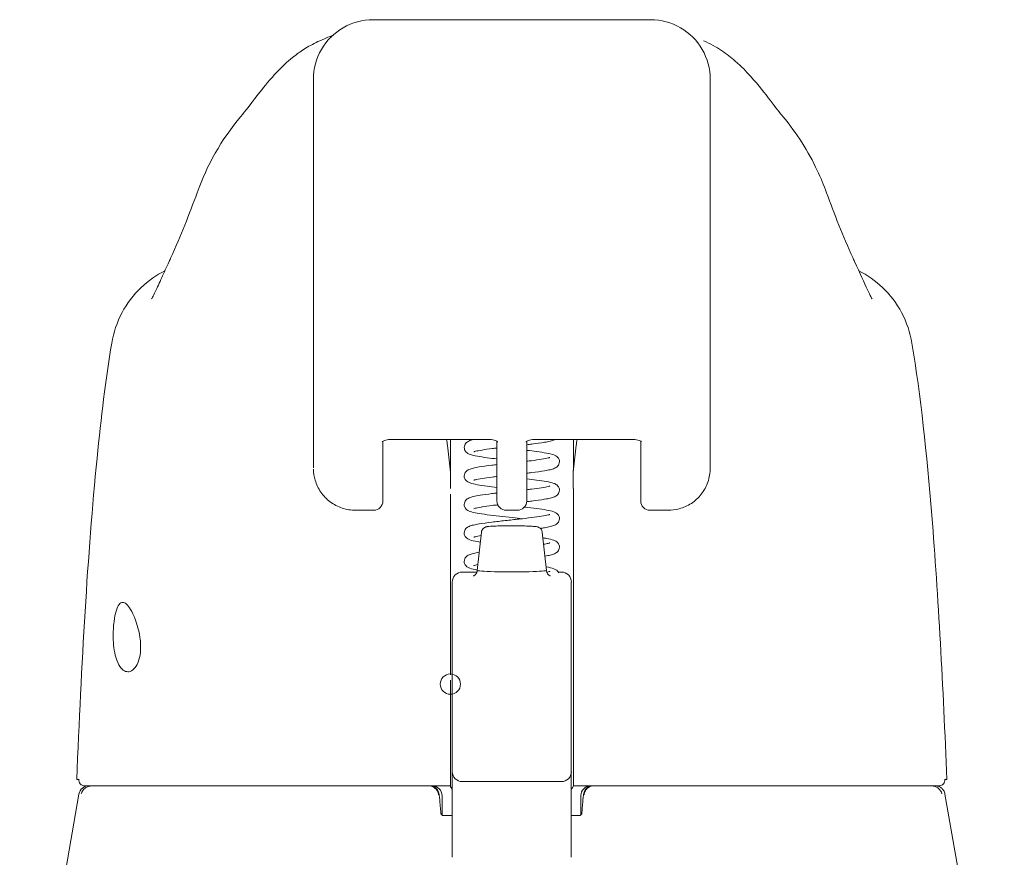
# Model space of a CAD drawing. Header units: inches. Extents: x 7 to 216, y 7 to 136.
# Tile 7 of 30: x 74.25 to 76.21, y 42.08 to 43.74. Entities that reach past the tile are written whole.
import ezdxf

# ---------------------------------------------------------------- set-up
doc = ezdxf.new("R2010")
doc.units = ezdxf.units.IN
doc.header["$LTSCALE"] = 13
doc.header["$MEASUREMENT"] = 0
doc.layers.add('Visible (ANSI)', color=7, linetype='Continuous', lineweight=5)

msp = doc.modelspace()

# ---------------------------------------------------------------- linework, layer by layer
at = {"layer": 'Visible (ANSI)'}
for p, q in [((75.505, 43.744), (74.9538, 43.744)), ((74.8357, 43.1338), (74.8357, 43.6259)), ((75.6231, 43.1338), (75.6231, 43.6259)), ((74.8357, 43.1338), (74.8357, 43.0315)), ((75.6231, 43.1338), (75.6231, 43.0315)), ((74.8357, 42.8544), (74.8357, 43.0315)), ((75.6231, 43.0315), (75.6231, 42.8544)), ((74.9735, 42.9073), (74.9735, 42.8022)), ((74.992, 42.911), (75.1814, 42.911)), ((75.1074, 42.911), (75.1074, 42.8496)), ((75.1999, 42.8022), (75.1999, 42.9073)), ((75.259, 42.8022), (75.259, 42.9073)), ((75.2775, 42.911), (75.4668, 42.911)), ((75.3515, 42.8496), (75.3515, 42.911)), ((75.4853, 42.9073), (75.4853, 42.8022)), ((74.9735, 42.7888), (74.9735, 42.8022)), ((75.1074, 42.8026), (75.1074, 42.4438)), ((75.1999, 42.8022), (75.1999, 42.7888)), ((75.259, 42.8022), (75.259, 42.7888)), ((75.3515, 42.8026), (75.3515, 42.4438)), ((75.4853, 42.7888), (75.4853, 42.8022)), ((74.955, 42.7703), (74.9198, 42.7703)), ((75.2184, 42.7703), (75.2405, 42.7703)), ((75.5391, 42.7703), (75.5038, 42.7703)), ((75.1692, 42.727), (75.1605, 42.651)), ((75.2897, 42.727), (75.2983, 42.651)), ((75.131, 42.6477), (75.1601, 42.6477)), ((75.3218, 42.6477), (75.3279, 42.6477)), ((75.1113, 42.6027), (75.1113, 42.6279)), ((75.3475, 42.6279), (75.3475, 42.6027)), ((75.1113, 42.6027), (75.1113, 42.579)), ((75.3475, 42.579), (75.3475, 42.6027)), ((75.1113, 42.5615), (75.1113, 42.579)), ((75.1113, 42.5615), (75.1113, 42.348)), ((75.3475, 42.579), (75.3475, 42.5615)), ((75.3475, 42.348), (75.3475, 42.5615)), ((75.1113, 42.348), (75.1113, 42.2515)), ((75.3475, 42.2515), (75.3475, 42.348)), ((75.1113, 42.2515), (75.1113, 42.0816)), ((75.3475, 42.0816), (75.3475, 42.2515)), ((75.131, 42.2318), (75.3279, 42.2318)), ((74.3704, 42.2072), (74.2527, 41.5398)), ((75.0909, 42.2038), (75.0909, 42.1653)), ((75.3664, 42.2038), (75.3664, 42.1656)), ((76.089, 42.2072), (76.2068, 41.5398)), ((75.1113, 42.1644), (75.0926, 42.1644)), ((75.3643, 42.1644), (75.3475, 42.1644))]:
    msp.add_line(p, q, dxfattribs=at)
msp.add_circle((75.1074, 42.4254), 0.0201, dxfattribs=at)
for centre, radius, start, end in [((75.1074, 42.7973), 0.0201, 90.0001, 90.0001), ((74.955, 42.7888), 0.0185, 270, 0.0001), ((75.2184, 42.7888), 0.0185, 179.9999, 270), ((75.2405, 42.7888), 0.0185, 270, 0.0001), ((75.5038, 42.7888), 0.0185, 179.9999, 270), ((75.131, 42.628), 0.0197, 90, 180.0001), ((75.3279, 42.628), 0.0197, 359.9999, 90), ((75.131, 42.2515), 0.0197, 179.9997, 270), ((75.3279, 42.2515), 0.0197, 270, 0.0003), ((74.3898, 42.2038), 0.0197, 90.0001, 169.9958), ((75.0659, 42.2038), 0.0197, 4.9102, 90), ((75.0712, 42.2038), 0.0197, 0, 90), ((75.3861, 42.2038), 0.0197, 90, 180), ((75.391, 42.2038), 0.0197, 90, 175.0865)]:
    msp.add_arc(centre, radius, start, end, dxfattribs=at)
for centre, major_axis, ratio, start_param, end_param in [((74.79, 43.3338), (-0.1852, 0.0668), 0.666321, 6.283146, 6.283184), ((75.6688, 43.3338), (0.1852, 0.0668), 0.666321, 0.000003, 0.000043), ((74.9145, 42.8544), (-0.0787, 0), 0.866025, 0.000126, 0.000146), ((75.0648, 42.8477), (-0.0425, -0.0034), 0.669687, 3.087813, 3.16378), ((75.1073, 41.4686), (0.0001, 1.6849), 0.00003, 5.636553, 5.673229), ((75.3941, 42.8477), (-0.0425, 0.0034), 0.66963, 6.260998, 6.336958), ((75.3515, 41.4685), (0, -1.6849), 0.00002, 3.751214, 3.787898), ((75.3515, 42.7973), (0, 0.0201), 0.00001, 0.646597, 1.302703), ((75.2294, 42.651), (-0.0689, 0), 0.042782, 6.278319, 9.429644), ((75.3515, 42.4254), (0, 0.0201), 0.00001, 0.413094, 1.177334), ((74.3817, 42.2353), (-0.0011, -0.0118), 0.999969, 4.712389, 6.37718), ((76.0772, 42.2353), (0.0011, -0.0118), 0.999969, 6.18919, 7.853982), ((75.0922, 42.1762), (0, -0.0118), 0.794214, 6.283163, 6.283196)]:
    msp.add_ellipse(centre, major_axis=major_axis, ratio=ratio, start_param=start_param, end_param=end_param, dxfattribs=at)
for points in [[(74.9538, 43.744), (74.9332, 43.744), (74.892, 43.733), (74.8468, 43.6877), (74.8357, 43.6465), (74.8357, 43.6259)], [(75.6231, 43.6259), (75.6231, 43.6465), (75.6121, 43.6877), (75.5668, 43.733), (75.5256, 43.744), (75.505, 43.744)], [(75.5898, 43.7082), (75.5895, 43.7085), (75.5891, 43.7088), (75.5888, 43.7092)], [(74.6049, 43.4006), (74.6243, 43.4546), (74.6527, 43.5059), (74.6916, 43.552)], [(74.6917, 43.552), (74.6917, 43.552), (74.6917, 43.552), (74.6916, 43.552)], [(75.7672, 43.552), (75.7672, 43.552), (75.7672, 43.552), (75.7672, 43.552)], [(74.553, 43.272), (74.572, 43.3151), (74.5894, 43.3576), (74.6049, 43.4006)], [(75.854, 43.4006), (75.8695, 43.3576), (75.8868, 43.3151), (75.9059, 43.272)], [(74.5493, 43.2638), (74.5505, 43.2664), (74.5517, 43.2692), (74.553, 43.272)], [(75.9059, 43.272), (75.9071, 43.2692), (75.9084, 43.2664), (75.9096, 43.2638)], [(74.5527, 43.2512), (74.5527, 43.2512), (74.5527, 43.2512), (74.5527, 43.2512)], [(75.9061, 43.2512), (75.9061, 43.2512), (75.9061, 43.2512), (75.9061, 43.2512)], [(74.4354, 43.1021), (74.4354, 43.1021), (74.4354, 43.1021), (74.4354, 43.1021)], [(76.0235, 43.1021), (76.0235, 43.1021), (76.0235, 43.1021), (76.0235, 43.1021)], [(75.6231, 42.8544), (75.6231, 42.8543), (75.6231, 42.8543), (75.6231, 42.8543)], [(74.9198, 42.7703), (74.9198, 42.7703), (74.9197, 42.7703), (74.9197, 42.7703)], [(75.1074, 42.2235), (75.1074, 42.2235), (75.1074, 42.2232), (75.1074, 42.2228)], [(75.3515, 42.2228), (75.3515, 42.2232), (75.3515, 42.2235), (75.3515, 42.2235)], [(75.0855, 42.2055), (75.086, 42.1989), (75.0866, 42.1924), (75.0872, 42.1858)], [(75.3697, 42.1858), (75.3703, 42.1924), (75.3708, 42.1989), (75.3714, 42.2055)], [(75.0887, 42.1685), (75.0887, 42.1685), (75.0887, 42.1685), (75.0887, 42.1685)]]:
    msp.add_open_spline(points, degree=3, dxfattribs=at)
for points, knots in [([(74.8487, 43.7024), (74.8766, 43.7146), (74.8733, 43.7125), (74.8746, 43.7133), (74.8707, 43.7098), (74.8691, 43.7082)], [0, 0, 0, 0, 1.304731, 1.304731, 2.575335, 2.575335, 2.575335, 2.575335]), ([(74.6917, 43.552), (74.6989, 43.5606), (74.7137, 43.5805), (74.7429, 43.6172), (74.7539, 43.6307), (74.7774, 43.6543), (74.7867, 43.6631), (74.805, 43.6773), (74.812, 43.6823), (74.8285, 43.6925), (74.838, 43.6977), (74.8487, 43.7024)], [0, 0, 0, 0, 0.755429, 0.755429, 1.132227, 1.132227, 1.329, 1.329, 1.432354, 1.432354, 1.539436, 1.539436, 1.539436, 1.539436]), ([(75.6101, 43.7024), (75.6238, 43.6964), (75.6355, 43.6896), (75.6562, 43.6759), (75.6651, 43.6687), (75.6854, 43.651), (75.6949, 43.641), (75.7198, 43.6133), (75.7317, 43.5975), (75.7531, 43.5696), (75.7622, 43.558), (75.7672, 43.552)], [0, 0, 0, 0, 0.135978, 0.135978, 0.285036, 0.285036, 0.528896, 0.528896, 1.016137, 1.016137, 1.539841, 1.539841, 1.539841, 1.539841]), ([(75.7672, 43.552), (75.7955, 43.5186), (75.8179, 43.4822), (75.8425, 43.4302), (75.8486, 43.4156), (75.854, 43.4006)], [0, 0, 0, 0, 0.358818, 0.358818, 0.4958485, 0.4958485, 0.4958485, 0.4958485]), ([(74.4354, 43.1021), (74.4388, 43.1231), (74.4458, 43.1438), (74.4657, 43.181), (74.4786, 43.198), (74.5077, 43.2257), (74.5237, 43.237), (74.5409, 43.2457)], [0, 0, 0, 0, 0.162088, 0.162088, 0.3213068, 0.3213068, 0.4676943, 0.4676943, 0.4676943, 0.4676943]), ([(74.5146, 43.1902), (74.5146, 43.1902), (74.5152, 43.1912), (74.5175, 43.1956), (74.5196, 43.1997), (74.5256, 43.2122), (74.5299, 43.2216), (74.5391, 43.2418), (74.544, 43.2524), (74.5493, 43.2638)], [0.5937185, 0.5937185, 0.5937185, 0.5937185, 0.664418, 0.664418, 0.7661649, 0.7661649, 0.9076297, 0.9076297, 1.0334427, 1.0334427, 1.0334427, 1.0334427]), ([(75.9096, 43.2638), (75.9201, 43.2413), (75.929, 43.2213), (75.9382, 43.202), (75.9405, 43.1974), (75.9433, 43.1921), (75.9441, 43.1906), (75.9443, 43.1902), (75.9443, 43.1902), (75.9443, 43.1902)], [0, 0, 0, 0, 0.2493329, 0.2493329, 0.3525865, 0.3525865, 0.4271467, 0.4271467, 0.4387489, 0.4387489, 0.4387489, 0.4387489]), ([(75.918, 43.2457), (75.9351, 43.237), (75.9512, 43.2257), (75.9802, 43.1981), (75.9932, 43.181), (76.013, 43.1438), (76.02, 43.1231), (76.0235, 43.1021)], [0.2328591, 0.2328591, 0.2328591, 0.2328591, 0.3791002, 0.3791002, 0.5383148, 0.5383148, 0.7005188, 0.7005188, 0.7005188, 0.7005188]), ([(74.366, 42.2358), (74.3752, 42.4648), (74.3873, 42.6833), (74.4142, 42.9541), (74.4234, 43.0301), (74.4354, 43.1021)], [0, 0, 0, 0, 1.849259, 1.849259, 2.630335, 2.630335, 2.630335, 2.630335]), ([(76.0235, 43.1021), (76.0409, 42.9972), (76.0529, 42.883), (76.076, 42.5989), (76.0854, 42.4209), (76.0928, 42.2358)], [0, 0, 0, 0, 1.138524, 1.138524, 2.633196, 2.633196, 2.633196, 2.633196]), ([(74.972, 42.9062), (74.972, 42.9062), (74.972, 42.9063), (74.9722, 42.9064), (74.9725, 42.9066), (74.9736, 42.9073), (74.9744, 42.9077), (74.9765, 42.9086), (74.9778, 42.9091), (74.981, 42.9099), (74.9829, 42.9103), (74.9871, 42.9109), (74.9894, 42.911), (74.9918, 42.911), (74.9919, 42.911), (74.992, 42.911)], [0.458377, 0.458377, 0.458377, 0.458377, 0.510987, 0.510987, 0.68533, 0.68533, 0.871193, 0.871193, 1.079489, 1.079489, 1.310885, 1.310885, 1.55888, 1.55888, 1.570796, 1.570796, 1.570796, 1.570796]), ([(75.1073, 42.8518), (75.1054, 42.8682), (75.1035, 42.884), (75.1011, 42.9032), (75.1005, 42.9071), (75.1, 42.911)], [-0.4388751, -0.4388751, -0.4388751, -0.4388751, -0.2194373, -0.2194373, -0.1616613, -0.1616613, -0.1616613, -0.1616613]), ([(75.135, 42.8949), (75.135, 42.8965), (75.1353, 42.8982), (75.1364, 42.9011), (75.1373, 42.9023), (75.1389, 42.9043), (75.1398, 42.9051), (75.142, 42.9066), (75.1432, 42.9073), (75.147, 42.909), (75.1497, 42.9098), (75.1537, 42.9107), (75.1544, 42.9109), (75.1551, 42.911)], [0, 0, 0, 0, 0.0151894, 0.0151894, 0.0301063, 0.0301063, 0.0452537, 0.0452537, 0.0676915, 0.0676915, 0.1171223, 0.1171223, 0.1277757, 0.1277757, 0.1277757, 0.1277757]), ([(75.1999, 42.8723), (75.1932, 42.873), (75.1867, 42.8738), (75.1733, 42.8756), (75.1666, 42.8766), (75.1551, 42.8787), (75.1505, 42.8797), (75.1445, 42.8819), (75.1426, 42.8827), (75.1393, 42.8852), (75.138, 42.8864), (75.1365, 42.8888), (75.1361, 42.8897), (75.1352, 42.892), (75.135, 42.8935), (75.135, 42.8949)], [0.4081031, 0.4081031, 0.4081031, 0.4081031, 0.4627962, 0.4627962, 0.5322521, 0.5322521, 0.6051072, 0.6051072, 0.6422392, 0.6422392, 0.6626301, 0.6626301, 0.6723301, 0.6723301, 0.6861278, 0.6861278, 0.6861278, 0.6861278]), ([(75.1999, 42.8939), (75.1967, 42.8936), (75.1936, 42.8932), (75.1831, 42.8919), (75.1761, 42.8909), (75.1648, 42.8891), (75.1602, 42.8882), (75.1559, 42.8871), (75.1549, 42.8868), (75.1542, 42.8865), (75.1541, 42.8864), (75.1541, 42.8864)], [0.4316904, 0.4316904, 0.4316904, 0.4316904, 0.4579414, 0.4579414, 0.5244171, 0.5244171, 0.5887172, 0.5887172, 0.6166709, 0.6166709, 0.6299247, 0.6299247, 0.6299247, 0.6299247]), ([(75.2014, 42.9062), (75.2014, 42.9062), (75.2014, 42.9063), (75.2013, 42.9064), (75.2009, 42.9066), (75.1998, 42.9073), (75.199, 42.9077), (75.197, 42.9086), (75.1956, 42.9091), (75.1924, 42.9099), (75.1905, 42.9103), (75.1863, 42.9109), (75.184, 42.911), (75.1816, 42.911), (75.1815, 42.911), (75.1814, 42.911)], [3.59997, 3.59997, 3.59997, 3.59997, 3.65258, 3.65258, 3.826922, 3.826922, 4.012786, 4.012786, 4.221081, 4.221081, 4.452478, 4.452478, 4.700472, 4.700472, 4.712389, 4.712389, 4.712389, 4.712389]), ([(75.2775, 42.911), (75.2751, 42.911), (75.2728, 42.9109), (75.2684, 42.9103), (75.2663, 42.9099), (75.2629, 42.909), (75.2614, 42.9084), (75.2593, 42.9075), (75.2585, 42.907), (75.2576, 42.9064), (75.2575, 42.9062), (75.2575, 42.9062)], [4.712389, 4.712389, 4.712389, 4.712389, 4.966699, 4.966699, 5.214965, 5.214965, 5.445289, 5.445289, 5.649446, 5.649446, 5.824808, 5.824808, 5.824808, 5.824808]), ([(75.3161, 42.911), (75.3155, 42.9107), (75.315, 42.9105), (75.3117, 42.909), (75.309, 42.9083), (75.3024, 42.9067), (75.2986, 42.906), (75.2872, 42.904), (75.2785, 42.9029), (75.2658, 42.9013), (75.2624, 42.9009), (75.259, 42.9005)], [0.0578831, 0.0578831, 0.0578831, 0.0578831, 0.0681674, 0.0681674, 0.1184251, 0.1184251, 0.1682991, 0.1682991, 0.2502301, 0.2502301, 0.2780779, 0.2780779, 0.2780779, 0.2780779]), ([(75.3588, 42.911), (75.3583, 42.9071), (75.3578, 42.9032), (75.3554, 42.884), (75.3535, 42.8682), (75.3516, 42.8518)], [-0.2772129, -0.2772129, -0.2772129, -0.2772129, -0.2194374, -0.2194374, -0.000001, -0.000001, -0.000001, -0.000001]), ([(75.4668, 42.911), (75.4692, 42.911), (75.4715, 42.9109), (75.4759, 42.9103), (75.478, 42.9099), (75.4814, 42.909), (75.4829, 42.9084), (75.485, 42.9075), (75.4858, 42.907), (75.4867, 42.9064), (75.4869, 42.9062), (75.4869, 42.9062)], [1.570796, 1.570796, 1.570796, 1.570796, 1.825107, 1.825107, 2.073372, 2.073372, 2.303696, 2.303696, 2.507854, 2.507854, 2.683216, 2.683216, 2.683216, 2.683216]), ([(75.259, 42.8893), (75.2658, 42.8885), (75.2724, 42.8877), (75.2859, 42.8859), (75.2926, 42.8849), (75.304, 42.8829), (75.3086, 42.8818), (75.3145, 42.8796), (75.3164, 42.8788), (75.3197, 42.8763), (75.3209, 42.8752), (75.3224, 42.8727), (75.3228, 42.8719), (75.3237, 42.8696), (75.3239, 42.8681), (75.3239, 42.8667)], [0.4081465, 0.4081465, 0.4081465, 0.4081465, 0.4638705, 0.4638705, 0.5333517, 0.5333517, 0.6062965, 0.6062965, 0.6428278, 0.6428278, 0.6629392, 0.6629392, 0.6723695, 0.6723695, 0.6860916, 0.6860916, 0.6860916, 0.6860916]), ([(75.259, 42.8676), (75.2621, 42.868), (75.2652, 42.8684), (75.2757, 42.8697), (75.2827, 42.8706), (75.294, 42.8725), (75.2987, 42.8734), (75.3029, 42.8745), (75.3039, 42.8748), (75.3047, 42.8751), (75.3048, 42.8752), (75.3048, 42.8752)], [0.4316025, 0.4316025, 0.4316025, 0.4316025, 0.4575258, 0.4575258, 0.5240118, 0.5240118, 0.588336, 0.588336, 0.6163243, 0.6163243, 0.6296521, 0.6296521, 0.6296521, 0.6296521]), ([(75.135, 42.8384), (75.135, 42.84), (75.1353, 42.8417), (75.1364, 42.8446), (75.1373, 42.8458), (75.139, 42.8479), (75.1398, 42.8486), (75.142, 42.8502), (75.1432, 42.8508), (75.1471, 42.8525), (75.1498, 42.8533), (75.1563, 42.8549), (75.1601, 42.8556), (75.1715, 42.8575), (75.1802, 42.8587), (75.1931, 42.8603), (75.1964, 42.8607), (75.1999, 42.8611)], [0, 0, 0, 0, 0.0152167, 0.0152167, 0.0301563, 0.0301563, 0.045411, 0.045411, 0.0678135, 0.0678135, 0.117399, 0.117399, 0.1673809, 0.1673809, 0.249889, 0.249889, 0.2779896, 0.2779896, 0.2779896, 0.2779896]), ([(75.3239, 42.8667), (75.3239, 42.8651), (75.3236, 42.8634), (75.3224, 42.8605), (75.3216, 42.8593), (75.3199, 42.8572), (75.319, 42.8565), (75.3169, 42.8549), (75.3156, 42.8543), (75.3117, 42.8525), (75.3089, 42.8517), (75.3023, 42.8502), (75.2986, 42.8495), (75.2872, 42.8475), (75.2785, 42.8464), (75.2658, 42.8448), (75.2624, 42.8444), (75.259, 42.844)], [0, 0, 0, 0, 0.0152326, 0.0152326, 0.0301823, 0.0301823, 0.0455139, 0.0455139, 0.0683138, 0.0683138, 0.1187833, 0.1187833, 0.168348, 0.168348, 0.2502448, 0.2502448, 0.278081, 0.278081, 0.278081, 0.278081]), ([(75.6231, 42.8543), (75.6231, 42.8449), (75.6216, 42.8353), (75.6154, 42.8176), (75.6109, 42.8093), (75.5998, 42.7952), (75.5931, 42.789), (75.5783, 42.7793), (75.5701, 42.7756), (75.5543, 42.7713), (75.5466, 42.7703), (75.5391, 42.7703)], [0, 0, 0, 0, 0.0731419, 0.0731419, 0.1436542, 0.1436542, 0.211716, 0.211716, 0.2795089, 0.2795089, 0.3382183, 0.3382183, 0.3382183, 0.3382183]), ([(74.9197, 42.7703), (74.9107, 42.7703), (74.9015, 42.7718), (74.8843, 42.7774), (74.8762, 42.7817), (74.8619, 42.7924), (74.8556, 42.799), (74.8455, 42.8136), (74.8416, 42.8218), (74.8371, 42.8373), (74.836, 42.8447), (74.8358, 42.852)], [0, 0, 0, 0, 0.070418, 0.070418, 0.1392762, 0.1392762, 0.2073943, 0.2073943, 0.2755754, 0.2755754, 0.3320513, 0.3320513, 0.3320513, 0.3320513]), ([(75.1999, 42.8158), (75.1932, 42.8165), (75.1867, 42.8173), (75.1733, 42.8191), (75.1666, 42.8201), (75.1551, 42.8222), (75.1505, 42.8232), (75.1445, 42.8254), (75.1425, 42.8262), (75.1393, 42.8287), (75.138, 42.8299), (75.1365, 42.8323), (75.136, 42.8332), (75.1352, 42.8355), (75.135, 42.837), (75.135, 42.8384)], [0.4081, 0.4081, 0.4081, 0.4081, 0.4629765, 0.4629765, 0.5324377, 0.5324377, 0.6053046, 0.6053046, 0.6423402, 0.6423402, 0.6626882, 0.6626882, 0.6723714, 0.6723714, 0.6861196, 0.6861196, 0.6861196, 0.6861196]), ([(75.1999, 42.8374), (75.1967, 42.8371), (75.1936, 42.8367), (75.1831, 42.8354), (75.1761, 42.8344), (75.1648, 42.8326), (75.1602, 42.8317), (75.1559, 42.8306), (75.155, 42.8303), (75.1542, 42.83), (75.1541, 42.8299), (75.1541, 42.8299)], [0.4316934, 0.4316934, 0.4316934, 0.4316934, 0.457942, 0.457942, 0.5244124, 0.5244124, 0.5887045, 0.5887045, 0.6166513, 0.6166513, 0.6299549, 0.6299549, 0.6299549, 0.6299549]), ([(75.259, 42.8328), (75.2658, 42.832), (75.2725, 42.8312), (75.2859, 42.8294), (75.2926, 42.8284), (75.304, 42.8263), (75.3086, 42.8253), (75.3145, 42.8231), (75.3165, 42.8223), (75.3197, 42.8198), (75.3209, 42.8186), (75.3224, 42.8162), (75.3228, 42.8153), (75.3237, 42.8131), (75.3239, 42.8116), (75.3239, 42.8102)], [0.4081417, 0.4081417, 0.4081417, 0.4081417, 0.4640622, 0.4640622, 0.5335498, 0.5335498, 0.6065099, 0.6065099, 0.642938, 0.642938, 0.6630048, 0.6630048, 0.6724273, 0.6724273, 0.6860824, 0.6860824, 0.6860824, 0.6860824]), ([(75.259, 42.8112), (75.2622, 42.8115), (75.2653, 42.8119), (75.2758, 42.8132), (75.2828, 42.8142), (75.2941, 42.816), (75.2987, 42.8169), (75.3029, 42.818), (75.3039, 42.8183), (75.3047, 42.8186), (75.3048, 42.8187), (75.3048, 42.8187)], [0.2563049, 0.2563049, 0.2563049, 0.2563049, 0.2825957, 0.2825957, 0.3490703, 0.3490703, 0.4133714, 0.4133714, 0.4413146, 0.4413146, 0.4544085, 0.4544085, 0.4544085, 0.4544085]), ([(75.135, 42.7819), (75.135, 42.7835), (75.1353, 42.7852), (75.1364, 42.7881), (75.1373, 42.7893), (75.139, 42.7914), (75.1399, 42.7921), (75.142, 42.7937), (75.1433, 42.7943), (75.1471, 42.796), (75.1498, 42.7968), (75.1569, 42.7985), (75.1613, 42.7993), (75.1665, 42.8002)], [0, 0, 0, 0, 0.0152382, 0.0152382, 0.0301964, 0.0301964, 0.0455352, 0.0455352, 0.0680234, 0.0680234, 0.1177342, 0.1177342, 0.1753694, 0.1753694, 0.1753694, 0.1753694]), ([(75.1665, 42.8002), (75.1732, 42.8013), (75.1812, 42.8023), (75.1932, 42.8038), (75.1965, 42.8042), (75.1999, 42.8046)], [0, 0, 0, 0, 0.0750013, 0.0750013, 0.1026924, 0.1026924, 0.1026924, 0.1026924]), ([(75.3239, 42.8102), (75.3239, 42.8086), (75.3236, 42.8069), (75.3224, 42.804), (75.3216, 42.8028), (75.3199, 42.8007), (75.319, 42.8), (75.3168, 42.7984), (75.3156, 42.7978), (75.3117, 42.796), (75.3089, 42.7952), (75.3023, 42.7937), (75.2985, 42.793), (75.2872, 42.791), (75.2785, 42.7899), (75.2657, 42.7883), (75.2624, 42.7879), (75.2589, 42.7875)], [0, 0, 0, 0, 0.0152503, 0.0152503, 0.0302164, 0.0302164, 0.045569, 0.045569, 0.0684209, 0.0684209, 0.1189407, 0.1189407, 0.1683374, 0.1683374, 0.250272, 0.250272, 0.2782052, 0.2782052, 0.2782052, 0.2782052]), ([(75.2504, 42.7537), (75.244, 42.7544), (75.2374, 42.7551), (75.222, 42.7568), (75.2131, 42.7578), (75.1962, 42.7597), (75.188, 42.7607), (75.1732, 42.7626), (75.1665, 42.7636), (75.155, 42.7657), (75.1504, 42.7667), (75.1444, 42.7689), (75.1425, 42.7697), (75.1392, 42.7722), (75.138, 42.7734), (75.1365, 42.7758), (75.136, 42.7767), (75.1352, 42.779), (75.135, 42.7805), (75.135, 42.7819)], [0.2773736, 0.2773736, 0.2773736, 0.2773736, 0.3281116, 0.3281116, 0.395206, 0.395206, 0.4633524, 0.4633524, 0.5328239, 0.5328239, 0.6057218, 0.6057218, 0.6425535, 0.6425535, 0.6628073, 0.6628073, 0.6724433, 0.6724433, 0.6861075, 0.6861075, 0.6861075, 0.6861075]), ([(75.1686, 42.7767), (75.1634, 42.7759), (75.1592, 42.775), (75.1554, 42.7739), (75.1546, 42.7737), (75.1541, 42.7735), (75.154, 42.7734), (75.154, 42.7734)], [0, 0, 0, 0, 0.06221426, 0.06221426, 0.089478, 0.089478, 0.09863207, 0.09863207, 0.09863207, 0.09863207]), ([(75.2016, 42.7811), (75.1978, 42.7807), (75.1941, 42.7803), (75.1831, 42.7789), (75.1761, 42.7779), (75.1698, 42.7769), (75.1692, 42.7768), (75.1686, 42.7767)], [0.4271055, 0.4271055, 0.4271055, 0.4271055, 0.4579429, 0.4579429, 0.5244069, 0.5244069, 0.5313621, 0.5313621, 0.5313621, 0.5313621]), ([(75.2545, 42.7768), (75.263, 42.7759), (75.2712, 42.7749), (75.2859, 42.7729), (75.2926, 42.7719), (75.304, 42.7698), (75.3086, 42.7688), (75.3145, 42.7666), (75.3165, 42.7658), (75.3197, 42.7633), (75.3209, 42.7621), (75.3224, 42.7597), (75.3229, 42.7588), (75.3237, 42.7566), (75.3239, 42.7551), (75.3239, 42.7537)], [0.3962631, 0.3962631, 0.3962631, 0.3962631, 0.4641636, 0.4641636, 0.5336549, 0.5336549, 0.606623, 0.606623, 0.6429987, 0.6429987, 0.6630435, 0.6630435, 0.6724994, 0.6724994, 0.6860777, 0.6860777, 0.6860777, 0.6860777]), ([(75.135, 42.7254), (75.135, 42.727), (75.1353, 42.7287), (75.1364, 42.7316), (75.1373, 42.7329), (75.139, 42.7349), (75.1399, 42.7356), (75.142, 42.7372), (75.1433, 42.7378), (75.1472, 42.7396), (75.1499, 42.7403), (75.1564, 42.7419), (75.1602, 42.7426), (75.1716, 42.7445), (75.1804, 42.7457), (75.1982, 42.7479), (75.2073, 42.7489), (75.2254, 42.7509), (75.2346, 42.7519), (75.2521, 42.7538), (75.2606, 42.7548), (75.2758, 42.7567), (75.2828, 42.7577), (75.2941, 42.7595), (75.2987, 42.7604), (75.3029, 42.7615), (75.3039, 42.7618), (75.3047, 42.7621), (75.3048, 42.7622), (75.3048, 42.7622)], [0, 0, 0, 0, 0.0152543, 0.0152543, 0.0302263, 0.0302263, 0.045583, 0.045583, 0.0682613, 0.0682613, 0.117942, 0.117942, 0.1678581, 0.1678581, 0.2503852, 0.2503852, 0.3215471, 0.3215471, 0.39029, 0.39029, 0.4579131, 0.4579131, 0.5243818, 0.5243818, 0.5886756, 0.5886756, 0.6166115, 0.6166115, 0.6297893, 0.6297893, 0.6297893, 0.6297893]), ([(75.1692, 42.727), (75.1693, 42.7283), (75.1697, 42.7296), (75.1708, 42.7319), (75.1715, 42.733), (75.1732, 42.7348), (75.1742, 42.7355), (75.1759, 42.7365), (75.1766, 42.7368), (75.1778, 42.7372), (75.1783, 42.7374), (75.1794, 42.7377), (75.18, 42.7378), (75.1825, 42.7382), (75.1844, 42.7383), (75.1892, 42.7387), (75.1919, 42.7388), (75.199, 42.7391), (75.2039, 42.7393), (75.214, 42.7395), (75.2193, 42.7395), (75.2298, 42.7396), (75.2352, 42.7396), (75.2455, 42.7395), (75.2505, 42.7394), (75.2596, 42.7391), (75.2637, 42.739), (75.2707, 42.7386), (75.2736, 42.7384), (75.2773, 42.738), (75.2784, 42.7379), (75.2802, 42.7375), (75.2807, 42.7374), (75.2818, 42.737), (75.2825, 42.7367), (75.2839, 42.736), (75.2847, 42.7355), (75.2861, 42.7343), (75.2868, 42.7336), (75.2881, 42.7319), (75.2886, 42.7309), (75.2894, 42.7289), (75.2896, 42.728), (75.2897, 42.727)], [0, 0, 0, 0, 0.0101015, 0.0101015, 0.0199862, 0.0199862, 0.0296294, 0.0296294, 0.0377089, 0.0377089, 0.0449846, 0.0449846, 0.0568687, 0.0568687, 0.0925396, 0.0925396, 0.1243072, 0.1243072, 0.1678668, 0.1678668, 0.2085979, 0.2085979, 0.2487729, 0.2487729, 0.2888646, 0.2888646, 0.3291738, 0.3291738, 0.37039, 0.37039, 0.3939584, 0.3939584, 0.4023637, 0.4023637, 0.4099805, 0.4099805, 0.4177702, 0.4177702, 0.4252935, 0.4252935, 0.4344742, 0.4344742, 0.4417369, 0.4417369, 0.4417369, 0.4417369]), ([(75.3239, 42.7537), (75.3239, 42.7521), (75.3236, 42.7504), (75.3224, 42.7475), (75.3216, 42.7463), (75.3199, 42.7442), (75.319, 42.7435), (75.3168, 42.7419), (75.3156, 42.7413), (75.3117, 42.7395), (75.3089, 42.7387), (75.3023, 42.7372), (75.2985, 42.7365), (75.2917, 42.7353), (75.2889, 42.7349), (75.2859, 42.7344)], [0, 0, 0, 0, 0.015262, 0.015262, 0.0302389, 0.0302389, 0.0456053, 0.0456053, 0.0684883, 0.0684883, 0.1188372, 0.1188372, 0.1684419, 0.1684419, 0.1981383, 0.1981383, 0.1981383, 0.1981383]), ([(75.1669, 42.7071), (75.1648, 42.7075), (75.1627, 42.7078), (75.155, 42.7092), (75.1504, 42.7103), (75.1444, 42.7124), (75.1425, 42.7133), (75.1392, 42.7158), (75.138, 42.7169), (75.1365, 42.7194), (75.136, 42.7203), (75.1352, 42.7225), (75.135, 42.724), (75.135, 42.7254)], [0.5092683, 0.5092683, 0.5092683, 0.5092683, 0.5331467, 0.5331467, 0.6060709, 0.6060709, 0.6427297, 0.6427297, 0.6629039, 0.6629039, 0.6724985, 0.6724985, 0.6860949, 0.6860949, 0.6860949, 0.6860949]), ([(75.1684, 42.7202), (75.1637, 42.7194), (75.1598, 42.7186), (75.1559, 42.7176), (75.1549, 42.7173), (75.1542, 42.717), (75.154, 42.7169), (75.154, 42.7169)], [0.53203231, 0.53203231, 0.53203231, 0.53203231, 0.58879531, 0.58879531, 0.61670023, 0.61670023, 0.62995686, 0.62995686, 0.62995686, 0.62995686]), ([(75.291, 42.7156), (75.2936, 42.7152), (75.296, 42.7148), (75.304, 42.7133), (75.3086, 42.7123), (75.3145, 42.7101), (75.3165, 42.7093), (75.3197, 42.7068), (75.3209, 42.7056), (75.3224, 42.7032), (75.3229, 42.7023), (75.3237, 42.7001), (75.3239, 42.6986), (75.3239, 42.6972)], [0.5057541, 0.5057541, 0.5057541, 0.5057541, 0.5336756, 0.5336756, 0.606645, 0.606645, 0.6430142, 0.6430142, 0.6630568, 0.6630568, 0.6725733, 0.6725733, 0.6860764, 0.6860764, 0.6860764, 0.6860764]), ([(75.2924, 42.7028), (75.2963, 42.7034), (75.2995, 42.7041), (75.303, 42.705), (75.3039, 42.7053), (75.3047, 42.7056), (75.3048, 42.7057), (75.3048, 42.7057)], [0.54016952, 0.54016952, 0.54016952, 0.54016952, 0.58877291, 0.58877291, 0.6166898, 0.6166898, 0.62985557, 0.62985557, 0.62985557, 0.62985557]), ([(75.135, 42.6689), (75.135, 42.6705), (75.1353, 42.6722), (75.1364, 42.6751), (75.1373, 42.6764), (75.139, 42.6784), (75.1399, 42.6791), (75.1421, 42.6807), (75.1433, 42.6814), (75.1472, 42.6831), (75.1499, 42.6838), (75.1564, 42.6854), (75.1602, 42.6861), (75.1646, 42.6869), (75.1646, 42.6869), (75.1646, 42.6869)], [0, 0, 0, 0, 0.0152642, 0.0152642, 0.0302444, 0.0302444, 0.0456127, 0.0456127, 0.068482, 0.068482, 0.1181671, 0.1181671, 0.1680144, 0.1680144, 0.1683237, 0.1683237, 0.1683237, 0.1683237]), ([(75.3239, 42.6972), (75.3239, 42.6956), (75.3236, 42.6939), (75.3224, 42.691), (75.3216, 42.6898), (75.3199, 42.6877), (75.319, 42.687), (75.3168, 42.6854), (75.3156, 42.6848), (75.3117, 42.683), (75.3089, 42.6823), (75.3026, 42.6807), (75.2991, 42.6801), (75.2951, 42.6794)], [0, 0, 0, 0, 0.0152675, 0.0152675, 0.0302498, 0.0302498, 0.0456225, 0.0456225, 0.0685155, 0.0685155, 0.1186369, 0.1186369, 0.1650463, 0.1650463, 0.1650463, 0.1650463]), ([(75.1606, 42.6517), (75.1548, 42.6528), (75.1503, 42.6538), (75.1444, 42.656), (75.1424, 42.6568), (75.1392, 42.6593), (75.138, 42.6605), (75.1364, 42.6629), (75.136, 42.6638), (75.1352, 42.666), (75.135, 42.6675), (75.135, 42.6689)], [0.5338767, 0.5338767, 0.5338767, 0.5338767, 0.6064119, 0.6064119, 0.6429014, 0.6429014, 0.6629977, 0.6629977, 0.6725493, 0.6725493, 0.6860844, 0.6860844, 0.6860844, 0.6860844]), ([(75.1619, 42.6625), (75.16, 42.6621), (75.1585, 42.6618), (75.1559, 42.6611), (75.1549, 42.6608), (75.1542, 42.6605), (75.154, 42.6604), (75.154, 42.6604)], [0.56122991, 0.56122991, 0.56122991, 0.56122991, 0.5888257, 0.5888257, 0.61672382, 0.61672382, 0.62992905, 0.62992905, 0.62992905, 0.62992905]), ([(75.1527, 42.6401), (75.1527, 42.6401), (75.1527, 42.6401), (75.1528, 42.6401), (75.153, 42.6401), (75.1535, 42.6403), (75.1537, 42.6404), (75.1544, 42.6407), (75.155, 42.641), (75.1564, 42.642), (75.1571, 42.6426), (75.1586, 42.6444), (75.1593, 42.6456), (75.1603, 42.6482), (75.1605, 42.6496), (75.1605, 42.651)], [2.9611781, 2.9611781, 2.9611781, 2.9611781, 2.9775394, 2.9775394, 3.0236012, 3.0236012, 3.0483699, 3.0483699, 3.0825295, 3.0825295, 3.1062649, 3.1062649, 3.1266622, 3.1266622, 3.1415927, 3.1415927, 3.1415927, 3.1415927]), ([(75.2975, 42.658), (75.2977, 42.658), (75.298, 42.658), (75.304, 42.6569), (75.3086, 42.6558), (75.3145, 42.6536), (75.3165, 42.6528), (75.3197, 42.6503), (75.3209, 42.6491), (75.3222, 42.6471), (75.3224, 42.6467), (75.3226, 42.6463)], [0.5308916, 0.5308916, 0.5308916, 0.5308916, 0.533585, 0.533585, 0.6065466, 0.6065466, 0.6429686, 0.6429686, 0.663034, 0.663034, 0.6675564, 0.6675564, 0.6675564, 0.6675564]), ([(75.2983, 42.651), (75.2983, 42.6497), (75.2986, 42.6484), (75.2993, 42.646), (75.2999, 42.6451), (75.3011, 42.6433), (75.3017, 42.6427), (75.3029, 42.6416), (75.3035, 42.6413), (75.3044, 42.6408), (75.3048, 42.6406), (75.3054, 42.6403), (75.3057, 42.6402), (75.3061, 42.6401), (75.3061, 42.6401), (75.3061, 42.6401)], [0, 0, 0, 0, 0.0142764, 0.0142764, 0.0299412, 0.0299412, 0.0491829, 0.0491829, 0.0716485, 0.0716485, 0.0978562, 0.0978562, 0.1343942, 0.1343942, 0.1804145, 0.1804145, 0.1804145, 0.1804145]), ([(75.2989, 42.6475), (75.2999, 42.6477), (75.3009, 42.648), (75.303, 42.6485), (75.3039, 42.6488), (75.3047, 42.6491), (75.3048, 42.6492), (75.3048, 42.6492)], [0.57093554, 0.57093554, 0.57093554, 0.57093554, 0.58882589, 0.58882589, 0.61672833, 0.61672833, 0.62990901, 0.62990901, 0.62990901, 0.62990901]), ([(74.4383, 42.5188), (74.4382, 42.5241), (74.4383, 42.5293), (74.4389, 42.5397), (74.4393, 42.5448), (74.441, 42.5575), (74.4424, 42.5645), (74.4458, 42.576), (74.4478, 42.5804), (74.4522, 42.5861), (74.4545, 42.5875), (74.4593, 42.5878), (74.4618, 42.5866), (74.4672, 42.5818), (74.4701, 42.5781), (74.476, 42.5682), (74.479, 42.5618), (74.4838, 42.5491), (74.4857, 42.5433), (74.4889, 42.5313), (74.4903, 42.5251), (74.4912, 42.5188)], [-0.5692874, -0.5692874, -0.5692874, -0.5692874, -0.5288858, -0.5288858, -0.4876841, -0.4876841, -0.4202422, -0.4202422, -0.3530717, -0.3530717, -0.2912927, -0.2912927, -0.2304014, -0.2304014, -0.1671779, -0.1671779, -0.0985288, -0.0985288, -0.0485921, -0.0485921, -0.000001, -0.000001, -0.000001, -0.000001]), ([(74.4912, 42.5188), (74.492, 42.5135), (74.4925, 42.5083), (74.4929, 42.4981), (74.4928, 42.4932), (74.4916, 42.4811), (74.4901, 42.4745), (74.4855, 42.4627), (74.4824, 42.458), (74.4759, 42.4521), (74.4728, 42.4505), (74.4666, 42.4496), (74.4637, 42.4501), (74.4575, 42.4531), (74.4545, 42.456), (74.4484, 42.4647), (74.4457, 42.471), (74.4419, 42.4843), (74.4406, 42.4908), (74.4389, 42.5045), (74.4384, 42.5116), (74.4383, 42.5188)], [-0.5739281, -0.5739281, -0.5739281, -0.5739281, -0.533814, -0.533814, -0.4939143, -0.4939143, -0.4307597, -0.4307597, -0.3597657, -0.3597657, -0.3005984, -0.3005984, -0.2454531, -0.2454531, -0.1831514, -0.1831514, -0.1104073, -0.1104073, -0.0546787, -0.0546787, -0.000001, -0.000001, -0.000001, -0.000001]), ([(75.1074, 42.4331), (75.1074, 42.4024), (75.1074, 42.3707), (75.1074, 42.3061), (75.1074, 42.2733), (75.1074, 42.2402)], [0.0000013, 0.0000013, 0.0000013, 0.0000013, 0.2536651, 0.2536651, 0.507274, 0.507274, 0.507274, 0.507274]), ([(75.3515, 42.4331), (75.3515, 42.4024), (75.3515, 42.3707), (75.3515, 42.3061), (75.3515, 42.2733), (75.3515, 42.2402)], [0.0000013, 0.0000013, 0.0000013, 0.0000013, 0.2536657, 0.2536657, 0.5072735, 0.5072735, 0.5072735, 0.5072735]), ([(74.366, 42.2358), (74.3661, 42.2358), (74.3663, 42.2358), (74.3665, 42.2358), (74.3667, 42.2359), (74.3671, 42.2359), (74.3674, 42.236), (74.3678, 42.236), (74.3681, 42.2361), (74.3685, 42.2362), (74.3689, 42.2362), (74.3694, 42.2363), (74.3699, 42.2364)], [0, 0, 0, 0, 0.25, 0.25, 0.25, 0.5, 0.5, 0.5, 0.75, 0.75, 0.75, 1, 1, 1, 1]), ([(75.1074, 42.2341), (75.1074, 42.2351), (75.1074, 42.2361), (75.1074, 42.2381), (75.1074, 42.2392), (75.1074, 42.2402)], [-0.01552729, -0.01552729, -0.01552729, -0.01552729, -0.00775591, -0.00775591, -0.00000008, -0.00000008, -0.00000008, -0.00000008]), ([(75.1074, 42.2341), (75.1074, 42.2328), (75.1074, 42.2315), (75.1074, 42.2289), (75.1074, 42.2276), (75.1074, 42.2256), (75.1074, 42.2248), (75.1074, 42.2237), (75.1074, 42.2235), (75.1074, 42.2235)], [0, 0, 0, 0, 0.01021357, 0.01021357, 0.02188893, 0.02188893, 0.03336269, 0.03336269, 0.0441913, 0.0441913, 0.0441913, 0.0441913]), ([(75.3515, 42.2402), (75.3515, 42.2392), (75.3515, 42.2381), (75.3515, 42.2361), (75.3515, 42.2351), (75.3515, 42.2341)], [0.00000008, 0.00000008, 0.00000008, 0.00000008, 0.00775583, 0.00775583, 0.01552726, 0.01552726, 0.01552726, 0.01552726]), ([(75.3515, 42.2235), (75.3515, 42.2235), (75.3515, 42.2237), (75.3515, 42.2248), (75.3515, 42.2256), (75.3515, 42.2276), (75.3515, 42.2289), (75.3515, 42.2315), (75.3515, 42.2328), (75.3515, 42.2341)], [-0.04419134, -0.04419134, -0.04419134, -0.04419134, -0.03334324, -0.03334324, -0.02186875, -0.02186875, -0.01019415, -0.01019415, 0, 0, 0, 0]), ([(76.0889, 42.2364), (76.0895, 42.2363), (76.09, 42.2362), (76.0904, 42.2362), (76.0908, 42.2361), (76.0911, 42.236), (76.0915, 42.236), (76.0918, 42.2359), (76.0921, 42.2359), (76.0924, 42.2358), (76.0926, 42.2358), (76.0928, 42.2358), (76.0928, 42.2358)], [0, 0, 0, 0, 0.25, 0.25, 0.25, 0.5, 0.5, 0.5, 0.75, 0.75, 0.75, 1, 1, 1, 1]), ([(74.3908, 42.2227), (74.3885, 42.2222), (74.3862, 42.2212), (74.384, 42.2199), (74.3818, 42.2185), (74.3798, 42.2167), (74.3783, 42.2145), (74.3767, 42.2124), (74.3756, 42.2099), (74.3749, 42.2073)], [0, 0, 0, 0, 0.333333, 0.333333, 0.333333, 0.666667, 0.666667, 0.666667, 1, 1, 1, 1]), ([(74.3817, 42.2235), (74.3818, 42.2235), (74.382, 42.2235), (74.3825, 42.2235), (74.383, 42.2235), (74.3838, 42.2235), (74.3847, 42.2235), (74.3857, 42.2235), (74.3868, 42.2235), (74.3882, 42.2235), (74.3895, 42.2235), (74.391, 42.2235), (74.3928, 42.2235), (74.3945, 42.2235), (74.3964, 42.2235), (74.3985, 42.2235), (74.4006, 42.2235), (74.4028, 42.2235), (74.4053, 42.2235), (74.4079, 42.2235), (74.4106, 42.2235), (74.4138, 42.2235), (74.417, 42.2235), (74.4206, 42.2235), (74.4245, 42.2235), (74.4284, 42.2235), (74.4327, 42.2235), (74.4374, 42.2235), (74.4421, 42.2235), (74.4472, 42.2235), (74.4527, 42.2235), (74.4582, 42.2235), (74.4641, 42.2235), (74.4704, 42.2235), (74.4768, 42.2235), (74.4836, 42.2235), (74.4909, 42.2235), (74.4981, 42.2235), (74.5058, 42.2235), (74.5142, 42.2235), (74.5225, 42.2235), (74.5315, 42.2235), (74.5404, 42.2235), (74.5494, 42.2235), (74.5582, 42.2235), (74.5666, 42.2235), (74.5751, 42.2235), (74.5832, 42.2235), (74.591, 42.2235), (74.5989, 42.2235), (74.6065, 42.2235), (74.614, 42.2235), (74.6215, 42.2235), (74.6288, 42.2235), (74.6363, 42.2235), (74.6438, 42.2235), (74.6513, 42.2235), (74.6591, 42.2235), (74.6668, 42.2235), (74.6747, 42.2235), (74.6828, 42.2235), (74.6909, 42.2235), (74.6991, 42.2235), (74.7077, 42.2235), (74.7163, 42.2235), (74.7252, 42.2235), (74.7343, 42.2235), (74.7434, 42.2235), (74.7527, 42.2235), (74.7616, 42.2235), (74.7704, 42.2235), (74.7789, 42.2235), (74.7869, 42.2235), (74.7949, 42.2235), (74.8024, 42.2235), (74.8096, 42.2235), (74.8168, 42.2235), (74.8236, 42.2235), (74.8301, 42.2235), (74.8365, 42.2235), (74.8427, 42.2235), (74.8484, 42.2235), (74.8542, 42.2235), (74.8597, 42.2235), (74.8649, 42.2235), (74.8702, 42.2235), (74.8751, 42.2235), (74.8799, 42.2235), (74.8847, 42.2235), (74.8894, 42.2235), (74.894, 42.2235), (74.8986, 42.2235), (74.9031, 42.2235), (74.9077, 42.2235), (74.9123, 42.2235), (74.917, 42.2235), (74.9218, 42.2235), (74.9266, 42.2235), (74.9316, 42.2235), (74.9369, 42.2235), (74.9423, 42.2235), (74.948, 42.2235), (74.9538, 42.2235), (74.9596, 42.2235), (74.9654, 42.2235), (74.9709, 42.2235), (74.9764, 42.2235), (74.9815, 42.2235), (74.9864, 42.2235), (74.9912, 42.2235), (74.9958, 42.2235), (75.0001, 42.2235), (75.0044, 42.2235), (75.0086, 42.2235), (75.0126, 42.2235), (75.0165, 42.2235), (75.0204, 42.2235), (75.024, 42.2235), (75.0277, 42.2235), (75.0312, 42.2235), (75.0346, 42.2235), (75.038, 42.2235), (75.0413, 42.2235), (75.0444, 42.2235), (75.0475, 42.2235), (75.0506, 42.2235), (75.0535, 42.2235), (75.0564, 42.2235), (75.0592, 42.2235), (75.0619, 42.2235), (75.0646, 42.2235), (75.0673, 42.2235), (75.0698, 42.2235), (75.0723, 42.2235), (75.0748, 42.2235), (75.0772, 42.2235), (75.0796, 42.2235), (75.0819, 42.2235), (75.0842, 42.2235), (75.0864, 42.2235), (75.0886, 42.2235), (75.0907, 42.2235), (75.0928, 42.2235), (75.0948, 42.2235), (75.0967, 42.2235), (75.0987, 42.2235), (75.1005, 42.2235), (75.1023, 42.2235), (75.1041, 42.2235), (75.1058, 42.2235), (75.1074, 42.2235)], [0, 0, 0, 0, 0.02, 0.02, 0.02, 0.04, 0.04, 0.04, 0.06, 0.06, 0.06, 0.08, 0.08, 0.08, 0.1, 0.1, 0.1, 0.12, 0.12, 0.12, 0.14, 0.14, 0.14, 0.16, 0.16, 0.16, 0.18, 0.18, 0.18, 0.2, 0.2, 0.2, 0.22, 0.22, 0.22, 0.24, 0.24, 0.24, 0.26, 0.26, 0.26, 0.28, 0.28, 0.28, 0.3, 0.3, 0.3, 0.32, 0.32, 0.32, 0.34, 0.34, 0.34, 0.36, 0.36, 0.36, 0.38, 0.38, 0.38, 0.4, 0.4, 0.4, 0.42, 0.42, 0.42, 0.44, 0.44, 0.44, 0.46, 0.46, 0.46, 0.48, 0.48, 0.48, 0.5, 0.5, 0.5, 0.52, 0.52, 0.52, 0.54, 0.54, 0.54, 0.56, 0.56, 0.56, 0.58, 0.58, 0.58, 0.6, 0.6, 0.6, 0.62, 0.62, 0.62, 0.64, 0.64, 0.64, 0.66, 0.66, 0.66, 0.68, 0.68, 0.68, 0.7, 0.7, 0.7, 0.72, 0.72, 0.72, 0.74, 0.74, 0.74, 0.76, 0.76, 0.76, 0.78, 0.78, 0.78, 0.8, 0.8, 0.8, 0.82, 0.82, 0.82, 0.84, 0.84, 0.84, 0.86, 0.86, 0.86, 0.88, 0.88, 0.88, 0.9, 0.9, 0.9, 0.92, 0.92, 0.92, 0.94, 0.94, 0.94, 0.96, 0.96, 0.96, 0.98, 0.98, 0.98, 1, 1, 1, 1]), ([(74.3908, 42.2227), (74.392, 42.223), (74.3933, 42.2232), (74.3958, 42.2234), (74.397, 42.2235), (74.398, 42.2235)], [-0.03976287, -0.03976287, -0.03976287, -0.03976287, -0.01919123, -0.01919123, 0, 0, 0, 0]), ([(75.0642, 42.2235), (75.0666, 42.2235), (75.0689, 42.223), (75.0736, 42.2213), (75.0757, 42.22), (75.0795, 42.2165), (75.081, 42.2145), (75.0829, 42.2105), (75.0834, 42.2086), (75.0838, 42.2063), (75.0839, 42.2059), (75.0839, 42.2055)], [-0.07186063, -0.07186063, -0.07186063, -0.07186063, -0.05375453, -0.05375453, -0.03421213, -0.03421213, -0.01469635, -0.01469635, 0, 0, 0.00333954, 0.00333954, 0.00333954, 0.00333954]), ([(75.1113, 42.2169), (75.1103, 42.2181), (75.1095, 42.2192), (75.1082, 42.221), (75.1077, 42.2217), (75.1074, 42.2224), (75.1074, 42.2226), (75.1074, 42.2228)], [0.012693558, 0.012693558, 0.012693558, 0.012693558, 0.01644749, 0.01644749, 0.02012058, 0.02012058, 0.02145456, 0.02145456, 0.02145456, 0.02145456]), ([(75.3515, 42.2228), (75.3515, 42.2227), (75.3515, 42.2227), (75.3514, 42.2222), (75.3511, 42.2217), (75.3502, 42.2202), (75.3495, 42.2193), (75.3483, 42.2178), (75.3479, 42.2173), (75.3475, 42.2169)], [0.045272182, 0.045272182, 0.045272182, 0.045272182, 0.045667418, 0.045667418, 0.048563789, 0.048563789, 0.05207541, 0.05207541, 0.053489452, 0.053489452, 0.053489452, 0.053489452]), ([(75.3515, 42.2235), (75.3531, 42.2235), (75.3548, 42.2235), (75.3565, 42.2235), (75.3583, 42.2235), (75.3602, 42.2235), (75.3621, 42.2235), (75.364, 42.2235), (75.366, 42.2235), (75.3681, 42.2235), (75.3702, 42.2235), (75.3723, 42.2235), (75.3745, 42.2235), (75.3767, 42.2235), (75.379, 42.2235), (75.3813, 42.2235), (75.3837, 42.2235), (75.386, 42.2235), (75.3885, 42.2235), (75.3909, 42.2235), (75.3935, 42.2235), (75.3961, 42.2235), (75.3987, 42.2235), (75.4013, 42.2235), (75.4041, 42.2235), (75.4069, 42.2235), (75.4098, 42.2235), (75.4127, 42.2235), (75.4157, 42.2235), (75.4188, 42.2235), (75.4221, 42.2235), (75.4253, 42.2235), (75.4286, 42.2235), (75.4321, 42.2235), (75.4356, 42.2235), (75.4393, 42.2235), (75.4431, 42.2235), (75.4469, 42.2235), (75.4509, 42.2235), (75.4551, 42.2235), (75.4592, 42.2235), (75.4636, 42.2235), (75.468, 42.2235), (75.4725, 42.2235), (75.4771, 42.2235), (75.4821, 42.2235), (75.487, 42.2235), (75.4922, 42.2235), (75.4977, 42.2235), (75.5031, 42.2235), (75.5087, 42.2235), (75.5141, 42.2235), (75.5196, 42.2235), (75.5248, 42.2235), (75.5298, 42.2235), (75.5348, 42.2235), (75.5396, 42.2235), (75.5443, 42.2235), (75.549, 42.2235), (75.5536, 42.2235), (75.5582, 42.2235), (75.5628, 42.2235), (75.5673, 42.2235), (75.572, 42.2235), (75.5766, 42.2235), (75.5813, 42.2235), (75.5863, 42.2235), (75.5912, 42.2235), (75.5964, 42.2235), (75.6018, 42.2235), (75.6072, 42.2235), (75.613, 42.2235), (75.619, 42.2235), (75.6251, 42.2235), (75.6315, 42.2235), (75.6383, 42.2235), (75.645, 42.2235), (75.6521, 42.2235), (75.6596, 42.2235), (75.6671, 42.2235), (75.675, 42.2235), (75.6833, 42.2235), (75.6916, 42.2235), (75.7003, 42.2235), (75.7092, 42.2235), (75.7182, 42.2235), (75.7273, 42.2235), (75.7361, 42.2235), (75.7448, 42.2235), (75.7532, 42.2235), (75.7614, 42.2235), (75.7696, 42.2235), (75.7776, 42.2235), (75.7855, 42.2235), (75.7933, 42.2235), (75.801, 42.2235), (75.8085, 42.2235), (75.816, 42.2235), (75.8234, 42.2235), (75.8307, 42.2235), (75.838, 42.2235), (75.8453, 42.2235), (75.8527, 42.2235), (75.8601, 42.2235), (75.8676, 42.2235), (75.8752, 42.2235), (75.8829, 42.2235), (75.8907, 42.2235), (75.8988, 42.2235), (75.9069, 42.2235), (75.9153, 42.2235), (75.9235, 42.2235), (75.9317, 42.2235), (75.9399, 42.2235), (75.9475, 42.2235), (75.9552, 42.2235), (75.9624, 42.2235), (75.9693, 42.2235), (75.9762, 42.2235), (75.9827, 42.2235), (75.9889, 42.2235), (75.9951, 42.2235), (76.0008, 42.2235), (76.0063, 42.2235), (76.0117, 42.2235), (76.0167, 42.2235), (76.0214, 42.2235), (76.0261, 42.2235), (76.0304, 42.2235), (76.0344, 42.2235), (76.0384, 42.2235), (76.0421, 42.2235), (76.0453, 42.2235), (76.0485, 42.2235), (76.0512, 42.2235), (76.0537, 42.2235), (76.0562, 42.2235), (76.0584, 42.2235), (76.0605, 42.2235), (76.0625, 42.2235), (76.0644, 42.2235), (76.0661, 42.2235), (76.0679, 42.2235), (76.0694, 42.2235), (76.0707, 42.2235), (76.072, 42.2235), (76.0732, 42.2235), (76.0741, 42.2235), (76.0751, 42.2235), (76.0758, 42.2235), (76.0763, 42.2235), (76.0768, 42.2235), (76.0771, 42.2235), (76.0772, 42.2235)], [0, 0, 0, 0, 0.019608, 0.019608, 0.019608, 0.039216, 0.039216, 0.039216, 0.058824, 0.058824, 0.058824, 0.078431, 0.078431, 0.078431, 0.098039, 0.098039, 0.098039, 0.117647, 0.117647, 0.117647, 0.137255, 0.137255, 0.137255, 0.156863, 0.156863, 0.156863, 0.176471, 0.176471, 0.176471, 0.196078, 0.196078, 0.196078, 0.215686, 0.215686, 0.215686, 0.235294, 0.235294, 0.235294, 0.254902, 0.254902, 0.254902, 0.27451, 0.27451, 0.27451, 0.294118, 0.294118, 0.294118, 0.313725, 0.313725, 0.313725, 0.333333, 0.333333, 0.333333, 0.352941, 0.352941, 0.352941, 0.372549, 0.372549, 0.372549, 0.392157, 0.392157, 0.392157, 0.411765, 0.411765, 0.411765, 0.431373, 0.431373, 0.431373, 0.45098, 0.45098, 0.45098, 0.470588, 0.470588, 0.470588, 0.490196, 0.490196, 0.490196, 0.509804, 0.509804, 0.509804, 0.529412, 0.529412, 0.529412, 0.54902, 0.54902, 0.54902, 0.568627, 0.568627, 0.568627, 0.588235, 0.588235, 0.588235, 0.607843, 0.607843, 0.607843, 0.627451, 0.627451, 0.627451, 0.647059, 0.647059, 0.647059, 0.666667, 0.666667, 0.666667, 0.686275, 0.686275, 0.686275, 0.705882, 0.705882, 0.705882, 0.72549, 0.72549, 0.72549, 0.745098, 0.745098, 0.745098, 0.764706, 0.764706, 0.764706, 0.784314, 0.784314, 0.784314, 0.803922, 0.803922, 0.803922, 0.823529, 0.823529, 0.823529, 0.843137, 0.843137, 0.843137, 0.862745, 0.862745, 0.862745, 0.882353, 0.882353, 0.882353, 0.901961, 0.901961, 0.901961, 0.921569, 0.921569, 0.921569, 0.941176, 0.941176, 0.941176, 0.960784, 0.960784, 0.960784, 0.980392, 0.980392, 0.980392, 1, 1, 1, 1]), ([(75.3924, 42.2235), (75.3899, 42.2235), (75.3875, 42.223), (75.3852, 42.2221), (75.3829, 42.2212), (75.3808, 42.2199), (75.379, 42.2182), (75.3772, 42.2166), (75.3757, 42.2146), (75.3747, 42.2124), (75.3736, 42.2102), (75.3729, 42.2079), (75.3727, 42.2055)], [0, 0, 0, 0, 0.25, 0.25, 0.25, 0.5, 0.5, 0.5, 0.75, 0.75, 0.75, 1, 1, 1, 1]), ([(76.0672, 42.2227), (76.066, 42.223), (76.0647, 42.2232), (76.0621, 42.2234), (76.061, 42.2235), (76.06, 42.2235)], [0.000001, 0.000001, 0.000001, 0.000001, 0.01272699, 0.01272699, 0.02459906, 0.02459906, 0.02459906, 0.02459906]), ([(76.0672, 42.2227), (76.069, 42.2223), (76.0708, 42.2217), (76.0741, 42.2199), (76.0757, 42.2188), (76.0785, 42.2162), (76.0796, 42.2148), (76.0816, 42.2117), (76.0823, 42.2101), (76.0829, 42.208), (76.083, 42.2076), (76.0831, 42.2073)], [0.00000021, 0.00000021, 0.00000021, 0.00000021, 0.01790702, 0.01790702, 0.03464891, 0.03464891, 0.05076492, 0.05076492, 0.06565697, 0.06565697, 0.06905546, 0.06905546, 0.06905546, 0.06905546]), ([(76.0696, 42.2235), (76.0721, 42.2235), (76.0748, 42.223), (76.079, 42.2212), (76.0807, 42.2202), (76.0838, 42.2176), (76.0852, 42.216), (76.0876, 42.2122), (76.0885, 42.2097), (76.089, 42.2072)], [0, 0, 0, 0, 0.01944017, 0.01944017, 0.03478084, 0.03478084, 0.05012151, 0.05012151, 0.06943393, 0.06943393, 0.06943393, 0.06943393]), ([(75.0872, 42.1858), (75.0875, 42.1816), (75.0879, 42.1774), (75.0884, 42.1718), (75.0886, 42.1701), (75.0887, 42.1685)], [0, 0, 0, 0, 0.03173412, 0.03173412, 0.04536681, 0.04536681, 0.04536681, 0.04536681]), ([(75.3682, 42.1685), (75.3685, 42.1721), (75.3689, 42.1761), (75.3694, 42.182), (75.3695, 42.1839), (75.3697, 42.1858)], [0, 0, 0, 0, 0.03110425, 0.03110425, 0.04549266, 0.04549266, 0.04549266, 0.04549266]), ([(75.0887, 42.1685), (75.0887, 42.1685), (75.0887, 42.1684), (75.0888, 42.168), (75.089, 42.1676), (75.0894, 42.1668), (75.0899, 42.1662), (75.0907, 42.1654), (75.0911, 42.1651), (75.0918, 42.1647), (75.0921, 42.1646), (75.0926, 42.1644), (75.0927, 42.1644), (75.0927, 42.1644)], [0.00215739, 0.00215739, 0.00215739, 0.00215739, 0.00675913, 0.00675913, 0.01367035, 0.01367035, 0.02324547, 0.02324547, 0.03033034, 0.03033034, 0.03761332, 0.03761332, 0.04425335, 0.04425335, 0.04425335, 0.04425335]), ([(75.3642, 42.1644), (75.3642, 42.1644), (75.3642, 42.1644), (75.3644, 42.1644), (75.3647, 42.1645), (75.3654, 42.1649), (75.3659, 42.1652), (75.367, 42.1662), (75.3676, 42.1669), (75.368, 42.1678), (75.3681, 42.1681), (75.3681, 42.1684), (75.3681, 42.1684), (75.3682, 42.1685)], [0.00833063, 0.00833063, 0.00833063, 0.00833063, 0.01094385, 0.01094385, 0.01931294, 0.01931294, 0.02798052, 0.02798052, 0.04073144, 0.04073144, 0.04648378, 0.04648378, 0.05017088, 0.05017088, 0.05017088, 0.05017088])]:
    msp.add_open_spline(points, degree=3, knots=knots, dxfattribs=at)

doc.saveas('drawing.dxf')
